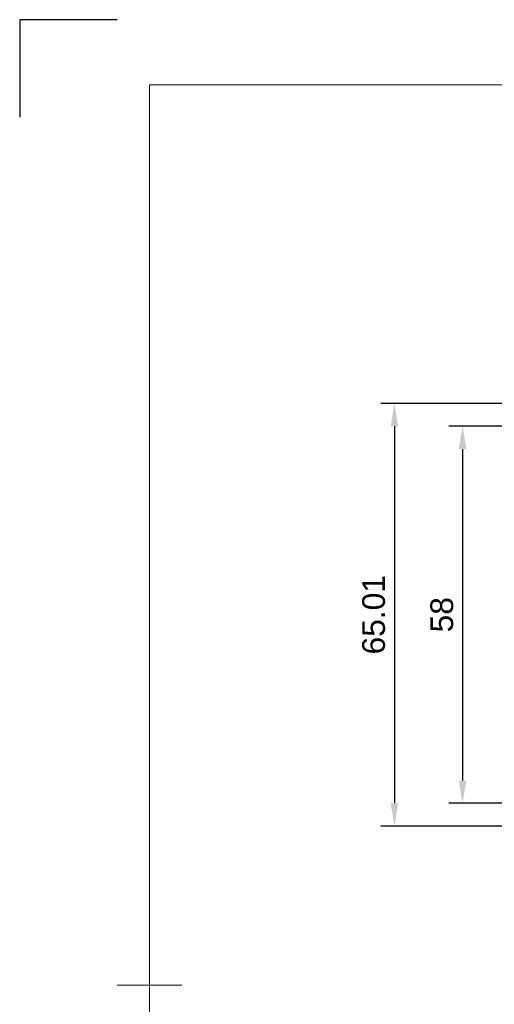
# Model space of a CAD drawing. Header units: millimetres. Extents: x 0 to 210, y 0 to 297.
# Tile 2 of 16: x 0 to 73, y 146 to 297. Entities that reach past the tile are written whole.
import ezdxf

# ---------------------------------------------------------------- set-up
doc = ezdxf.new("R2010")
doc.units = ezdxf.units.MM
doc.header["$LTSCALE"] = 0.75
doc.layers.add('BORDER', color=7, linetype='Continuous', lineweight=18)
doc.layers.add('FD_Dimensions', color=7, linetype='Continuous', lineweight=18)
doc.styles.get("Standard").update_dxf_attribs({"font": 'arial.ttf'})
doc.dimstyles.new('Dim-ISO-25', dxfattribs={"dimtxt": 3.5, "dimasz": 3.5, "dimexe": 2.1, "dimexo": 2.1, "dimgap": 1.4, "dimtad": 1, "dimzin": 12, "dimdsep": 46, "dimtxsty": 'Standard', "dimcen": 0, "dimazin": 3, "dimtp": 0.1, "dimtm": 0.1, "dimtfac": 0.714286, "dimtmove": 0, "dimatfit": 3, "dimfxl": 1, "dimtzin": 12, "dimarcsym": 0})

# ---------------------------------------------------------------- blocks, each defined once
blk = doc.blocks.new('ISO_A4(P)_SHEET')
at = {"layer": 'BORDER'}
for p, q in [((200, 287), (20, 287)), ((20, 287), (20, 10)), ((15, 148.5), (25, 148.5))]:
    blk.add_line(p, q, dxfattribs=at)
at = {"layer": 'Defpoints'}
for p, q in [((15, 297), (0, 297)), ((0, 297), (0, 282))]:
    blk.add_line(p, q, dxfattribs=at)
blk = doc.blocks.new('*D12')
at = {"layer": 'Defpoints', "color": 0, "transparency": 16777216}
for p in [(78.722472, 234.455847), (68.222472, 176.455849), (78.722472, 176.455849)]:
    blk.add_point(p, dxfattribs=at)
at = {"layer": 'FD_Dimensions', "color": 0, "lineweight": -2, "transparency": 16777216}
for p, q in [((76.622472, 234.455847), (66.122472, 234.455847)), ((68.222472, 230.955847), (68.222472, 179.955849)), ((76.622472, 176.455849), (66.122472, 176.455849))]:
    blk.add_line(p, q, dxfattribs=at)
at = {"layer": 'FD_Dimensions', "color": 0, "transparency": 16777216}
for points in [[(67.639139, 230.955847), (68.805805, 230.955847), (68.222472, 234.455847)], [(67.639139, 179.955849), (68.805805, 179.955849), (68.222472, 176.455849)]]:
    blk.add_solid(points, dxfattribs=at)
at = {"layer": 'FD_Dimensions', "color": 0, "transparency": 16777216, "insert": (65.035466, 205.455848), "char_height": 3.5, "attachment_point": 5, "rotation": 90}
blk.add_mtext('58', dxfattribs=at)
blk = doc.blocks.new('*D13')
at = {"layer": 'Defpoints', "color": 0, "transparency": 16777216}
for p in [(78.722474, 237.966673), (57.722474, 172.955813), (78.722474, 172.955813)]:
    blk.add_point(p, dxfattribs=at)
at = {"layer": 'FD_Dimensions', "color": 0, "lineweight": -2, "transparency": 16777216}
for p, q in [((76.622474, 237.966673), (55.622474, 237.966673)), ((57.722474, 234.466673), (57.722474, 176.455813)), ((76.622474, 172.955813), (55.622474, 172.955813))]:
    blk.add_line(p, q, dxfattribs=at)
at = {"layer": 'FD_Dimensions', "color": 0, "transparency": 16777216}
for points in [[(57.139141, 234.466673), (58.305808, 234.466673), (57.722474, 237.966673)], [(57.139141, 176.455813), (58.305808, 176.455813), (57.722474, 172.955813)]]:
    blk.add_solid(points, dxfattribs=at)
at = {"layer": 'FD_Dimensions', "color": 0, "transparency": 16777216, "insert": (54.535469, 205.461243), "char_height": 3.5, "attachment_point": 5, "rotation": 90}
blk.add_mtext('65.01', dxfattribs=at)

msp = doc.modelspace()

# ---------------------------------------------------------------- block references
at = {"layer": 'BORDER'}
msp.add_blockref('ISO_A4(P)_SHEET', (0, 0), dxfattribs=at)

# ---------------------------------------------------------------- dimensions: what is measured, and where the dimension line sits
at = {"layer": 'FD_Dimensions'}
for p1, p2, distance, picture, middle in [((78.722, 237.967), (78.722, 172.956), -21, '*D13', (54.535, 205.461)), ((78.722, 234.456), (78.722, 176.456), -10.5, '*D12', (65.035, 205.456))]:
    dim = msp.add_aligned_dim(p1=p1, p2=p2, distance=distance, dimstyle='Dim-ISO-25', override={"dimlfac": 1, "dimclrd": 0, "dimclre": 0}, dxfattribs=at)
    dim.commit()
    dim.dimension.update_dxf_attribs({"geometry": picture, "text_midpoint": middle})

doc.saveas('drawing.dxf')
